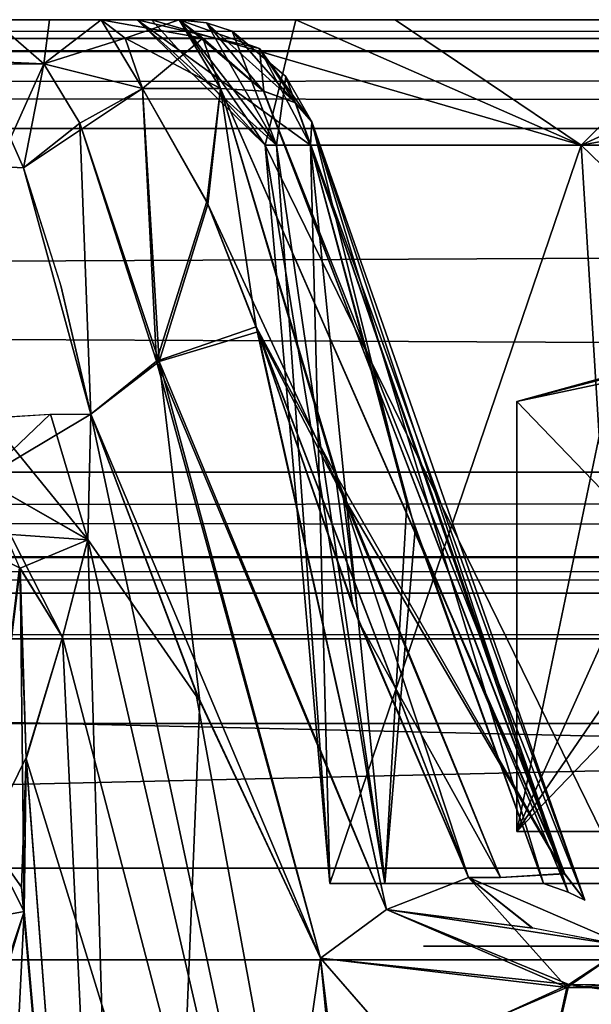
# Model space of a CAD drawing. Header units: inches. Extents: x -9 to 9, y -0.4 to 0.6.
# Tile 58 of 98: x 1.711 to 1.836, y 0.292 to 0.507. Entities that reach past the tile are written whole.
import ezdxf

# ---------------------------------------------------------------- set-up
doc = ezdxf.new("R2010")
doc.units = ezdxf.units.IN
doc.header["$LTSCALE"] = 65.185185
doc.header["$MEASUREMENT"] = 0
for name, color, linetype in [('130', 7, 'CONTINUOUS'), ('1349', 7, 'CONTINUOUS'), ('1358', 7, 'CONTINUOUS'), ('1368', 7, 'CONTINUOUS'), ('138', 7, 'CONTINUOUS'), ('1390', 7, 'CONTINUOUS'), ('1393', 7, 'CONTINUOUS'), ('146', 7, 'CONTINUOUS'), ('147', 7, 'CONTINUOUS'), ('1516', 7, 'CONTINUOUS'), ('1519', 7, 'CONTINUOUS'), ('155', 7, 'CONTINUOUS'), ('164', 7, 'CONTINUOUS'), ('172', 7, 'CONTINUOUS'), ('270', 7, 'CONTINUOUS'), ('271', 7, 'CONTINUOUS'), ('272', 7, 'CONTINUOUS'), ('273', 7, 'CONTINUOUS'), ('274', 7, 'CONTINUOUS'), ('275', 7, 'CONTINUOUS'), ('276', 7, 'CONTINUOUS'), ('277', 7, 'CONTINUOUS'), ('338', 7, 'CONTINUOUS'), ('345', 7, 'CONTINUOUS'), ('469', 7, 'CONTINUOUS'), ('470', 7, 'CONTINUOUS'), ('471', 7, 'CONTINUOUS'), ('472', 7, 'CONTINUOUS'), ('473', 7, 'CONTINUOUS'), ('474', 7, 'CONTINUOUS'), ('475', 7, 'CONTINUOUS'), ('476', 7, 'CONTINUOUS'), ('477', 7, 'CONTINUOUS'), ('549', 7, 'CONTINUOUS'), ('550', 7, 'CONTINUOUS'), ('551', 7, 'CONTINUOUS'), ('552', 7, 'CONTINUOUS'), ('557', 7, 'CONTINUOUS'), ('558', 7, 'CONTINUOUS'), ('565', 7, 'CONTINUOUS'), ('566', 7, 'CONTINUOUS'), ('688', 7, 'CONTINUOUS'), ('689', 7, 'CONTINUOUS'), ('692', 7, 'CONTINUOUS'), ('693', 7, 'CONTINUOUS'), ('694', 7, 'CONTINUOUS'), ('695', 7, 'CONTINUOUS'), ('701', 7, 'CONTINUOUS'), ('702', 7, 'CONTINUOUS'), ('703', 7, 'CONTINUOUS'), ('845', 7, 'CONTINUOUS'), ('849', 7, 'CONTINUOUS'), ('916', 7, 'CONTINUOUS'), ('918', 7, 'CONTINUOUS')]:
    doc.layers.add(name, color=color, linetype=linetype)

msp = doc.modelspace()

# ---------------------------------------------------------------- linework, layer by layer
at = {"layer": '130', "color": 253, "linetype": 'Continuous', "true_color": 0xa2afbf}
for points in [[(7.49652, 0.507, -3.79528), (-6.01859, 0.507, -4.08752), (-7.49652, 0.507, -3.79528), (7.49652, 0.507, -3.79528)], [(5.89271, 0.507, 4.10951), (6.01649, 0.507, 4.08738), (-7.49652, 0.507, 3.79528), (5.89271, 0.507, 4.10951)], [(-7.49652, 0.507, 3.79528), (6.01649, 0.507, 4.08738), (7.49652, 0.507, 3.79528), (-7.49652, 0.507, 3.79528)], [(5.79309, 0.507, 4.18622), (5.89271, 0.507, 4.10951), (-7.49652, 0.507, 3.79528), (5.79309, 0.507, 4.18622)], [(2.01649, 0.507, 4.08738), (5.79309, 0.507, 4.18622), (-7.49652, 0.507, 3.79528), (2.01649, 0.507, 4.08738)], [(1.89271, 0.507, 4.10951), (2.01649, 0.507, 4.08738), (-7.49652, 0.507, 3.79528), (1.89271, 0.507, 4.10951)], [(1.79309, 0.507, 4.18622), (1.89271, 0.507, 4.10951), (-7.49652, 0.507, 3.79528), (1.79309, 0.507, 4.18622)], [(0.25272, 0.507, 4.16888), (1.79309, 0.507, 4.18622), (-7.49652, 0.507, 3.79528), (0.25272, 0.507, 4.16888)], [(-5.89416, 0.507, -4.10888), (-6.01859, 0.507, -4.08752), (7.49652, 0.507, -3.79528), (-5.89416, 0.507, -4.10888)], [(-5.79375, 0.507, -4.1854), (-5.89416, 0.507, -4.10888), (7.49652, 0.507, -3.79528), (-5.79375, 0.507, -4.1854)], [(-2.01859, 0.507, -4.08752), (-5.79375, 0.507, -4.1854), (7.49652, 0.507, -3.79528), (-2.01859, 0.507, -4.08752)], [(-1.89416, 0.507, -4.10888), (-2.01859, 0.507, -4.08752), (7.49652, 0.507, -3.79528), (-1.89416, 0.507, -4.10888)], [(-1.79375, 0.507, -4.1854), (-1.89416, 0.507, -4.10888), (7.49652, 0.507, -3.79528), (-1.79375, 0.507, -4.1854)], [(-0.25272, 0.507, -4.16888), (-1.79375, 0.507, -4.1854), (7.49652, 0.507, -3.79528), (-0.25272, 0.507, -4.16888)], [(-0.24141, 0.507, -4.16839), (-0.25272, 0.507, -4.16888), (7.49652, 0.507, -3.79528), (-0.24141, 0.507, -4.16839)], [(0.24141, 0.507, -4.16839), (-0.24141, 0.507, -4.16839), (7.49652, 0.507, -3.79528), (0.24141, 0.507, -4.16839)], [(0.25272, 0.507, -4.16888), (0.24141, 0.507, -4.16839), (7.49652, 0.507, -3.79528), (0.25272, 0.507, -4.16888)], [(0.26395, 0.507, -4.17036), (0.25272, 0.507, -4.16888), (7.49652, 0.507, -3.79528), (0.26395, 0.507, -4.17036)], [(1.73992, 0.507, 4.30055), (1.79309, 0.507, 4.18622), (0.25272, 0.507, 4.16888), (1.73992, 0.507, 4.30055)], [(0.26395, 0.507, 4.17036), (1.73992, 0.507, 4.30055), (0.25272, 0.507, 4.16888), (0.26395, 0.507, 4.17036)], [(1.70533, 0.507, -4.42451), (0.26395, 0.507, -4.17036), (1.7368, 0.507, -4.32014), (1.70533, 0.507, -4.42451)], [(1.7368, 0.507, -4.32014), (0.26395, 0.507, -4.17036), (1.77136, 0.507, -4.21771), (1.7368, 0.507, -4.32014)], [(1.77136, 0.507, -4.21771), (0.26395, 0.507, -4.17036), (1.86091, 0.507, -4.12629), (1.77136, 0.507, -4.21771)], [(1.86091, 0.507, -4.12629), (0.26395, 0.507, -4.17036), (1.98141, 0.507, -4.08752), (1.86091, 0.507, -4.12629)], [(1.98141, 0.507, -4.08752), (0.26395, 0.507, -4.17036), (7.49652, 0.507, -3.79528), (1.98141, 0.507, -4.08752)], [(1.70533, 0.507, 4.42451), (1.73992, 0.507, 4.30055), (0.26395, 0.507, 4.17036), (1.70533, 0.507, 4.42451)], [(1.71765, 0.507, -4.42807), (1.70533, 0.507, -4.42451), (1.7368, 0.507, -4.32014), (1.71765, 0.507, -4.42807)], [(1.71765, 0.507, 4.42807), (1.73992, 0.507, 4.30055), (1.70533, 0.507, 4.42451), (1.71765, 0.507, 4.42807)], [(1.72893, 0.507, -4.43416), (1.71765, 0.507, -4.42807), (1.7368, 0.507, -4.32014), (1.72893, 0.507, -4.43416)], [(1.72893, 0.507, 4.43416), (1.73992, 0.507, 4.30055), (1.71765, 0.507, 4.42807), (1.72893, 0.507, 4.43416)], [(1.74592, 0.507, -4.42785), (1.72893, 0.507, -4.43416), (1.7368, 0.507, -4.32014), (1.74592, 0.507, -4.42785)], [(1.74592, 0.507, 4.42785), (1.73992, 0.507, 4.30055), (1.72893, 0.507, 4.43416), (1.74592, 0.507, 4.42785)]]:
    msp.add_3dface(points, dxfattribs=at)
at = {"layer": '1349', "color": 253, "linetype": 'Continuous', "true_color": 0xa2afbf}
for points in [[(0.925, 0.372, 3.795), (3.075, 0.372, 3.795), (0.925, 0.322, 3.795), (0.925, 0.372, 3.795)], [(0.925, 0.322, 3.795), (3.075, 0.372, 3.795), (3.075, 0.322, 3.795), (0.925, 0.322, 3.795)]]:
    msp.add_3dface(points, dxfattribs=at)
at = {"layer": '1358', "color": 253, "linetype": 'Continuous', "true_color": 0xa2afbf}
for points in [[(3.075, 0.372, -3.795), (0.925, 0.372, -3.795), (3.075, 0.322, -3.795), (3.075, 0.372, -3.795)], [(3.075, 0.322, -3.795), (0.925, 0.372, -3.795), (0.925, 0.322, -3.795), (3.075, 0.322, -3.795)]]:
    msp.add_3dface(points, dxfattribs=at)
at = {"layer": '1368', "color": 7, "linetype": 'Continuous'}
for points in [[(7.55358, 0.302, -3.945), (-7.55358, 0.302, -3.945), (7.55358, 0.302, 3.945), (7.55358, 0.302, -3.945)], [(7.55358, 0.302, 3.945), (-7.55358, 0.302, -3.945), (-7.55358, 0.302, 3.945), (7.55358, 0.302, 3.945)]]:
    msp.add_3dface(points, dxfattribs=at)
at = {"layer": '138', "color": 253, "linetype": 'Continuous', "true_color": 0xa2afbf}
for points in [[(-7.49652, 0.507, 3.79528), (7.49652, 0.507, 3.79528), (7.49652, 0.50037, 3.77832), (-7.49652, 0.507, 3.79528)], [(-7.49652, 0.507, 3.79528), (7.49652, 0.50037, 3.77832), (-7.49652, 0.4999, 3.77782), (-7.49652, 0.507, 3.79528)], [(7.49652, 0.50037, 3.77832), (7.49652, 0.48331, 3.77031), (-7.49652, 0.4999, 3.77782), (7.49652, 0.50037, 3.77832)], [(-7.49652, 0.4999, 3.77782), (7.49652, 0.48331, 3.77031), (-7.49652, 0.48331, 3.77031), (-7.49652, 0.4999, 3.77782)]]:
    msp.add_3dface(points, dxfattribs=at)
at = {"layer": '1390', "color": 253, "linetype": 'Continuous', "true_color": 0xa2afbf}
for points in [[(1.81958, 0.42377, 4.352), (1.90979, 0.33, 4.50825), (1.84045, 0.42946, 4.38815), (1.81958, 0.42377, 4.352)], [(1.81958, 0.33, 4.352), (1.90979, 0.33, 4.50825), (1.81958, 0.42377, 4.352), (1.81958, 0.33, 4.352)]]:
    msp.add_3dface(points, dxfattribs=at)
at = {"layer": '1393', "color": 253, "linetype": 'Continuous', "true_color": 0xa2afbf}
for points in [[(1.81958, 0.42377, 4.352), (1.84045, 0.42946, 4.38815), (1.84375, 0.43, 4.352), (1.81958, 0.42377, 4.352)], [(1.81958, 0.42377, 4.352), (1.84375, 0.43, 4.352), (1.84908, 0.43, 4.31156), (1.81958, 0.42377, 4.352)], [(1.81958, 0.42377, 4.352), (1.84908, 0.43, 4.31156), (1.84079, 0.4295, 4.31566), (1.81958, 0.42377, 4.352)]]:
    msp.add_3dface(points, dxfattribs=at)
at = {"layer": '146', "color": 253, "linetype": 'Continuous', "true_color": 0xa2afbf}
for points in [[(7.49652, 0.507, -3.79528), (-7.49652, 0.507, -3.79528), (-7.49652, 0.50037, -3.77832), (7.49652, 0.507, -3.79528)], [(7.49652, 0.4999, -3.77782), (7.49652, 0.507, -3.79528), (-7.49652, 0.50037, -3.77832), (7.49652, 0.4999, -3.77782)], [(7.49652, 0.4999, -3.77782), (-7.49652, 0.50037, -3.77832), (-7.49652, 0.48331, -3.77031), (7.49652, 0.4999, -3.77782)], [(7.49652, 0.48331, -3.77031), (7.49652, 0.4999, -3.77782), (-7.49652, 0.48331, -3.77031), (7.49652, 0.48331, -3.77031)]]:
    msp.add_3dface(points, dxfattribs=at)
at = {"layer": '147', "color": 253, "linetype": 'Continuous', "true_color": 0xa2afbf}
for points in [[(7.49652, 0.48331, -3.77031), (-7.49652, 0.48331, -3.77031), (7.49489, 0.40831, -3.76638), (7.49652, 0.48331, -3.77031)], [(7.49489, 0.40831, -3.76638), (-7.49652, 0.48331, -3.77031), (-7.49489, 0.40831, -3.76638), (7.49489, 0.40831, -3.76638)]]:
    msp.add_3dface(points, dxfattribs=at)
at = {"layer": '1516', "color": 253, "linetype": 'Continuous', "true_color": 0xa2afbf}
for points in [[(1.86468, 0.43, -4.43013), (1.88781, 0.42957, -4.47017), (1.81958, 0.33, -4.352), (1.86468, 0.43, -4.43013)], [(1.84027, 0.42944, -4.38784), (1.86468, 0.43, -4.43013), (1.81958, 0.33, -4.352), (1.84027, 0.42944, -4.38784)], [(1.88781, 0.42957, -4.47017), (1.90979, 0.42377, -4.50825), (1.81958, 0.33, -4.352), (1.88781, 0.42957, -4.47017)], [(1.81958, 0.42377, -4.352), (1.84027, 0.42944, -4.38784), (1.81958, 0.33, -4.352), (1.81958, 0.42377, -4.352)], [(1.90979, 0.42377, -4.50825), (1.90979, 0.33, -4.50825), (1.81958, 0.33, -4.352), (1.90979, 0.42377, -4.50825)]]:
    msp.add_3dface(points, dxfattribs=at)
at = {"layer": '1519', "color": 253, "linetype": 'Continuous', "true_color": 0xa2afbf}
for points in [[(1.84375, 0.43, -4.352), (1.84908, 0.43, -4.39244), (1.81958, 0.42377, -4.352), (1.84375, 0.43, -4.352)], [(1.84069, 0.42949, -4.31586), (1.84375, 0.43, -4.352), (1.81958, 0.42377, -4.352), (1.84069, 0.42949, -4.31586)], [(1.81958, 0.42377, -4.352), (1.84908, 0.43, -4.39244), (1.84027, 0.42944, -4.38784), (1.81958, 0.42377, -4.352)]]:
    msp.add_3dface(points, dxfattribs=at)
at = {"layer": '155', "color": 253, "linetype": 'Continuous', "true_color": 0xa2afbf}
for points in [[(-7.49652, 0.48331, 3.77031), (7.49652, 0.48331, 3.77031), (-7.49489, 0.40831, 3.76638), (-7.49652, 0.48331, 3.77031)], [(7.49652, 0.48331, 3.77031), (7.49489, 0.40831, 3.76638), (-7.49489, 0.40831, 3.76638), (7.49652, 0.48331, 3.77031)]]:
    msp.add_3dface(points, dxfattribs=at)
at = {"layer": '164', "color": 253, "linetype": 'Continuous', "true_color": 0xa2afbf}
for points in [[(7.49489, 0.40831, -3.76638), (-7.49489, 0.40831, -3.76638), (-7.49489, 0.39011, -3.77291), (7.49489, 0.40831, -3.76638)], [(7.49489, 0.40831, -3.76638), (-7.49489, 0.39011, -3.77291), (7.49489, 0.38948, -3.77351), (7.49489, 0.40831, -3.76638)], [(-7.49489, 0.39011, -3.77291), (-7.49489, 0.382, -3.79134), (7.49489, 0.38948, -3.77351), (-7.49489, 0.39011, -3.77291)], [(7.49489, 0.38948, -3.77351), (-7.49489, 0.382, -3.79134), (7.49489, 0.382, -3.79134), (7.49489, 0.38948, -3.77351)]]:
    msp.add_3dface(points, dxfattribs=at)
at = {"layer": '172', "color": 253, "linetype": 'Continuous', "true_color": 0xa2afbf}
for points in [[(-7.49489, 0.40831, 3.76638), (7.49489, 0.40831, 3.76638), (7.49489, 0.39011, 3.77291), (-7.49489, 0.40831, 3.76638)], [(-7.49489, 0.40831, 3.76638), (7.49489, 0.39011, 3.77291), (-7.49489, 0.38948, 3.77351), (-7.49489, 0.40831, 3.76638)], [(7.49489, 0.39011, 3.77291), (7.49489, 0.382, 3.79134), (-7.49489, 0.38948, 3.77351), (7.49489, 0.39011, 3.77291)], [(-7.49489, 0.38948, 3.77351), (7.49489, 0.382, 3.79134), (-7.49489, 0.382, 3.79134), (-7.49489, 0.38948, 3.77351)]]:
    msp.add_3dface(points, dxfattribs=at)
at = {"layer": '270', "color": 253, "linetype": 'Continuous', "true_color": 0xa2afbf}
for points in [[(1.7788, 0.31869, -4.352), (1.79078, 0.31869, -4.42381), (1.76472, 0.47961, -4.352), (1.7788, 0.31869, -4.352)], [(1.76472, 0.47961, -4.352), (1.79078, 0.31869, -4.42381), (1.76719, 0.47961, -4.38601), (1.76472, 0.47961, -4.352)], [(1.83363, 0.47961, -4.18563), (1.7788, 0.31869, -4.352), (1.76472, 0.47961, -4.352), (1.83363, 0.47961, -4.18563)], [(1.76719, 0.47961, -4.38601), (1.79078, 0.31869, -4.42381), (1.77456, 0.47961, -4.41931), (1.76719, 0.47961, -4.38601)], [(1.77456, 0.47961, -4.41931), (1.79078, 0.31869, -4.42381), (1.79741, 0.39584, -4.45649), (1.77456, 0.47961, -4.41931)], [(1.84359, 0.31869, -4.19559), (1.7788, 0.31869, -4.352), (1.83363, 0.47961, -4.18563), (1.84359, 0.31869, -4.19559)], [(2, 0.47961, -4.11672), (1.84359, 0.31869, -4.19559), (1.83363, 0.47961, -4.18563), (2, 0.47961, -4.11672)], [(1.79078, 0.31869, -4.42381), (1.82543, 0.31869, -4.48784), (1.79741, 0.39584, -4.45649), (1.79078, 0.31869, -4.42381)]]:
    msp.add_3dface(points, dxfattribs=at)
at = {"layer": '271', "color": 253, "linetype": 'Continuous', "true_color": 0xa2afbf}
for points in [[(1.74592, 0.507, -4.42785), (1.7368, 0.507, -4.32014), (1.7635, 0.50074, -4.4226), (1.74592, 0.507, -4.42785)], [(1.7368, 0.507, -4.32014), (1.77136, 0.507, -4.21771), (1.76472, 0.47961, -4.352), (1.7368, 0.507, -4.32014)], [(1.7368, 0.507, -4.32014), (1.76472, 0.47961, -4.352), (1.76719, 0.47961, -4.38601), (1.7368, 0.507, -4.32014)], [(1.7368, 0.507, -4.32014), (1.76719, 0.47961, -4.38601), (1.77456, 0.47961, -4.41931), (1.7368, 0.507, -4.32014)], [(1.7368, 0.507, -4.32014), (1.77456, 0.47961, -4.41931), (1.7635, 0.50074, -4.4226), (1.7368, 0.507, -4.32014)], [(1.77136, 0.507, -4.21771), (1.83363, 0.47961, -4.18563), (1.76472, 0.47961, -4.352), (1.77136, 0.507, -4.21771)], [(1.77136, 0.507, -4.21771), (1.86091, 0.507, -4.12629), (1.83363, 0.47961, -4.18563), (1.77136, 0.507, -4.21771)], [(1.86091, 0.507, -4.12629), (1.98141, 0.507, -4.08752), (1.83363, 0.47961, -4.18563), (1.86091, 0.507, -4.12629)], [(1.98141, 0.507, -4.08752), (2, 0.47961, -4.11672), (1.83363, 0.47961, -4.18563), (1.98141, 0.507, -4.08752)]]:
    msp.add_3dface(points, dxfattribs=at)
at = {"layer": '272', "color": 253, "linetype": 'Continuous', "true_color": 0xa2afbf}
for points in [[(1.74592, 0.507, -4.42785), (1.7635, 0.50074, -4.4226), (1.76438, 0.4914, -4.44662), (1.74592, 0.507, -4.42785)], [(1.75496, 0.492, -4.45221), (1.74592, 0.507, -4.42785), (1.76438, 0.4914, -4.44662), (1.75496, 0.492, -4.45221)], [(1.74592, 0.507, -4.42785), (1.75496, 0.492, -4.45221), (1.75113, 0.50299, -4.4419), (1.74592, 0.507, -4.42785)], [(1.7635, 0.50074, -4.4226), (1.77456, 0.47961, -4.41931), (1.77487, 0.48476, -4.42898), (1.7635, 0.50074, -4.4226)], [(1.76438, 0.4914, -4.44662), (1.7635, 0.50074, -4.4226), (1.77132, 0.48888, -4.43851), (1.76438, 0.4914, -4.44662)], [(1.77132, 0.48888, -4.43851), (1.7635, 0.50074, -4.4226), (1.77487, 0.48476, -4.42898), (1.77132, 0.48888, -4.43851)]]:
    msp.add_3dface(points, dxfattribs=at)
at = {"layer": '273', "color": 253, "linetype": 'Continuous', "true_color": 0xa2afbf}
for points in [[(1.75496, 0.492, -4.45221), (1.76438, 0.4914, -4.44662), (1.8299, 0.32082, -4.52233), (1.75496, 0.492, -4.45221)], [(1.78169, 0.40307, -4.49706), (1.75496, 0.492, -4.45221), (1.8299, 0.32082, -4.52233), (1.78169, 0.40307, -4.49706)], [(1.76438, 0.4914, -4.44662), (1.77132, 0.48888, -4.43851), (1.8299, 0.32082, -4.52233), (1.76438, 0.4914, -4.44662)], [(1.77132, 0.48888, -4.43851), (1.77487, 0.48476, -4.42898), (1.83444, 0.315, -4.50418), (1.77132, 0.48888, -4.43851)], [(1.77132, 0.48888, -4.43851), (1.83444, 0.315, -4.50418), (1.8299, 0.32082, -4.52233), (1.77132, 0.48888, -4.43851)], [(1.77487, 0.48476, -4.42898), (1.77456, 0.47961, -4.41931), (1.83081, 0.31674, -4.49584), (1.77487, 0.48476, -4.42898)], [(1.83444, 0.315, -4.50418), (1.77487, 0.48476, -4.42898), (1.83081, 0.31674, -4.49584), (1.83444, 0.315, -4.50418)], [(1.77456, 0.47961, -4.41931), (1.79741, 0.39584, -4.45649), (1.83081, 0.31674, -4.49584), (1.77456, 0.47961, -4.41931)], [(1.81605, 0.32, -4.53546), (1.78169, 0.40307, -4.49706), (1.8299, 0.32082, -4.52233), (1.81605, 0.32, -4.53546)], [(1.79741, 0.39584, -4.45649), (1.82543, 0.31869, -4.48784), (1.83081, 0.31674, -4.49584), (1.79741, 0.39584, -4.45649)]]:
    msp.add_3dface(points, dxfattribs=at)
at = {"layer": '274', "color": 253, "linetype": 'Continuous', "true_color": 0xa2afbf}
for points in [[(1.73797, 0.492, -4.45852), (1.75496, 0.492, -4.45221), (1.75221, 0.46681, -4.46875), (1.73797, 0.492, -4.45852)], [(1.75496, 0.492, -4.45221), (1.78169, 0.40307, -4.49706), (1.75221, 0.46681, -4.46875), (1.75496, 0.492, -4.45221)], [(1.75221, 0.46681, -4.46875), (1.78169, 0.40307, -4.49706), (1.76309, 0.43895, -4.48187), (1.75221, 0.46681, -4.46875)], [(1.76309, 0.43895, -4.48187), (1.78169, 0.40307, -4.49706), (1.78516, 0.3757, -4.51262), (1.76309, 0.43895, -4.48187)], [(1.78169, 0.40307, -4.49706), (1.81605, 0.32, -4.53546), (1.78516, 0.3757, -4.51262), (1.78169, 0.40307, -4.49706)], [(1.78516, 0.3757, -4.51262), (1.81605, 0.32, -4.53546), (1.80902, 0.32, -4.53807), (1.78516, 0.3757, -4.51262)]]:
    msp.add_3dface(points, dxfattribs=at)
at = {"layer": '275', "color": 253, "linetype": 'Continuous', "true_color": 0xa2afbf}
for points in [[(1.72893, 0.507, -4.43416), (1.74592, 0.507, -4.42785), (1.75113, 0.50299, -4.4419), (1.72893, 0.507, -4.43416)], [(1.72893, 0.507, -4.43416), (1.75113, 0.50299, -4.4419), (1.73415, 0.50298, -4.44823), (1.72893, 0.507, -4.43416)], [(1.75113, 0.50299, -4.4419), (1.75496, 0.492, -4.45221), (1.73415, 0.50298, -4.44823), (1.75113, 0.50299, -4.4419)], [(1.75496, 0.492, -4.45221), (1.73797, 0.492, -4.45852), (1.73415, 0.50298, -4.44823), (1.75496, 0.492, -4.45221)]]:
    msp.add_3dface(points, dxfattribs=at)
at = {"layer": '276', "color": 253, "linetype": 'Continuous', "true_color": 0xa2afbf}
for points in [[(1.72893, 0.507, -4.43416), (1.73797, 0.492, -4.45852), (1.71646, 0.49739, -4.4523), (1.72893, 0.507, -4.43416)], [(1.73797, 0.492, -4.45852), (1.72893, 0.507, -4.43416), (1.73415, 0.50298, -4.44823), (1.73797, 0.492, -4.45852)], [(1.71198, 0.4747, -4.45881), (1.71646, 0.49739, -4.4523), (1.7243, 0.48444, -4.46286), (1.71198, 0.4747, -4.45881)], [(1.71646, 0.49739, -4.4523), (1.73797, 0.492, -4.45852), (1.7243, 0.48444, -4.46286), (1.71646, 0.49739, -4.4523)]]:
    msp.add_3dface(points, dxfattribs=at)
at = {"layer": '277', "color": 253, "linetype": 'Continuous', "true_color": 0xa2afbf}
for points in [[(1.70533, 0.507, -4.42451), (1.71646, 0.49739, -4.4523), (1.70161, 0.49802, -4.4456), (1.70533, 0.507, -4.42451)], [(1.70533, 0.507, -4.42451), (1.71765, 0.507, -4.42807), (1.71646, 0.49739, -4.4523), (1.70533, 0.507, -4.42451)], [(1.71765, 0.507, -4.42807), (1.72893, 0.507, -4.43416), (1.71646, 0.49739, -4.4523), (1.71765, 0.507, -4.42807)], [(1.71646, 0.49739, -4.4523), (1.71198, 0.4747, -4.45881), (1.70161, 0.49802, -4.4456), (1.71646, 0.49739, -4.4523)], [(1.70161, 0.49802, -4.4456), (1.71198, 0.4747, -4.45881), (1.70633, 0.47502, -4.45579), (1.70161, 0.49802, -4.4456)]]:
    msp.add_3dface(points, dxfattribs=at)
at = {"layer": '338', "color": 253, "linetype": 'Continuous', "true_color": 0xa2afbf}
for points in [[(1.79926, 0.305, -4.3047), (1.91047, 0.305, -4.16624), (1.94736, 0.305, -4.26118), (1.79926, 0.305, -4.3047)], [(1.83722, 0.305, -4.47867), (1.79926, 0.305, -4.3047), (1.94806, 0.305, -4.44321), (1.83722, 0.305, -4.47867)], [(1.895, 0.305, -4.352), (1.79926, 0.305, -4.3047), (1.94736, 0.305, -4.26118), (1.895, 0.305, -4.352)], [(1.79926, 0.305, -4.3047), (1.895, 0.305, -4.352), (1.94806, 0.305, -4.44321), (1.79926, 0.305, -4.3047)]]:
    msp.add_3dface(points, dxfattribs=at)
at = {"layer": '345', "color": 253, "linetype": 'Continuous', "true_color": 0xa2afbf}
for points in [[(1.79926, 0.305, 4.3047), (1.83722, 0.305, 4.47867), (1.895, 0.305, 4.352), (1.79926, 0.305, 4.3047)], [(1.91096, 0.305, 4.16601), (1.79926, 0.305, 4.3047), (2.08953, 0.305, 4.16624), (1.91096, 0.305, 4.16601)], [(2.08953, 0.305, 4.16624), (1.79926, 0.305, 4.3047), (1.94806, 0.305, 4.26079), (2.08953, 0.305, 4.16624)], [(1.79926, 0.305, 4.3047), (1.895, 0.305, 4.352), (1.94806, 0.305, 4.26079), (1.79926, 0.305, 4.3047)]]:
    msp.add_3dface(points, dxfattribs=at)
at = {"layer": '469', "color": 253, "linetype": 'Continuous', "true_color": 0xa2afbf}
for points in [[(1.70533, 0.507, 4.42451), (1.70149, 0.49727, 4.44629), (1.71646, 0.49738, 4.4523), (1.70533, 0.507, 4.42451)], [(1.72893, 0.507, 4.43416), (1.71765, 0.507, 4.42807), (1.70533, 0.507, 4.42451), (1.72893, 0.507, 4.43416)], [(1.72893, 0.507, 4.43416), (1.70533, 0.507, 4.42451), (1.71646, 0.49738, 4.4523), (1.72893, 0.507, 4.43416)], [(1.71646, 0.49738, 4.4523), (1.70149, 0.49727, 4.44629), (1.70633, 0.47502, 4.45579), (1.71646, 0.49738, 4.4523)], [(1.71198, 0.4747, 4.45881), (1.71646, 0.49738, 4.4523), (1.70633, 0.47502, 4.45579), (1.71198, 0.4747, 4.45881)]]:
    msp.add_3dface(points, dxfattribs=at)
at = {"layer": '470', "color": 253, "linetype": 'Continuous', "true_color": 0xa2afbf}
for points in [[(1.72893, 0.507, 4.43416), (1.71646, 0.49738, 4.4523), (1.73415, 0.50298, 4.44822), (1.72893, 0.507, 4.43416)], [(1.71646, 0.49738, 4.4523), (1.73797, 0.492, 4.45852), (1.73415, 0.50298, 4.44822), (1.71646, 0.49738, 4.4523)], [(1.71646, 0.49738, 4.4523), (1.71198, 0.4747, 4.45881), (1.73797, 0.492, 4.45852), (1.71646, 0.49738, 4.4523)], [(1.73797, 0.492, 4.45852), (1.71198, 0.4747, 4.45881), (1.7243, 0.48444, 4.46286), (1.73797, 0.492, 4.45852)]]:
    msp.add_3dface(points, dxfattribs=at)
at = {"layer": '471', "color": 253, "linetype": 'Continuous', "true_color": 0xa2afbf}
for points in [[(1.73797, 0.492, 4.45852), (1.7243, 0.48444, 4.46286), (1.74102, 0.43254, 4.48312), (1.73797, 0.492, 4.45852)], [(1.75195, 0.46734, 4.46852), (1.73797, 0.492, 4.45852), (1.74102, 0.43254, 4.48312), (1.75195, 0.46734, 4.46852)], [(1.7243, 0.48444, 4.46286), (1.71198, 0.4747, 4.45881), (1.72672, 0.421, 4.46952), (1.7243, 0.48444, 4.46286)], [(1.74102, 0.43254, 4.48312), (1.7243, 0.48444, 4.46286), (1.72672, 0.421, 4.46952), (1.74102, 0.43254, 4.48312)], [(1.72672, 0.421, 4.46952), (1.71198, 0.4747, 4.45881), (1.72024, 0.44877, 4.46352), (1.72672, 0.421, 4.46952)], [(1.76273, 0.44001, 4.48135), (1.75195, 0.46734, 4.46852), (1.74102, 0.43254, 4.48312), (1.76273, 0.44001, 4.48135)]]:
    msp.add_3dface(points, dxfattribs=at)
at = {"layer": '472', "color": 253, "linetype": 'Continuous', "true_color": 0xa2afbf}
for points in [[(1.73797, 0.492, 4.45852), (1.75195, 0.46734, 4.46852), (1.75496, 0.492, 4.45221), (1.73797, 0.492, 4.45852)], [(1.75195, 0.46734, 4.46852), (1.76273, 0.44001, 4.48135), (1.75496, 0.492, 4.45221), (1.75195, 0.46734, 4.46852)], [(1.75496, 0.492, 4.45221), (1.76273, 0.44001, 4.48135), (1.77995, 0.40802, 4.49465), (1.75496, 0.492, 4.45221)], [(1.77995, 0.40802, 4.49465), (1.76273, 0.44001, 4.48135), (1.78383, 0.3791, 4.51102), (1.77995, 0.40802, 4.49465)], [(1.81605, 0.32, 4.53546), (1.77995, 0.40802, 4.49465), (1.80902, 0.32, 4.53807), (1.81605, 0.32, 4.53546)], [(1.80902, 0.32, 4.53807), (1.77995, 0.40802, 4.49465), (1.78383, 0.3791, 4.51102), (1.80902, 0.32, 4.53807)]]:
    msp.add_3dface(points, dxfattribs=at)
at = {"layer": '473', "color": 253, "linetype": 'Continuous', "true_color": 0xa2afbf}
for points in [[(1.74592, 0.507, 4.42785), (1.72893, 0.507, 4.43416), (1.73415, 0.50298, 4.44822), (1.74592, 0.507, 4.42785)], [(1.74592, 0.507, 4.42785), (1.73415, 0.50298, 4.44822), (1.75113, 0.50299, 4.4419), (1.74592, 0.507, 4.42785)], [(1.73415, 0.50298, 4.44822), (1.73797, 0.492, 4.45852), (1.75113, 0.50299, 4.4419), (1.73415, 0.50298, 4.44822)], [(1.73797, 0.492, 4.45852), (1.75496, 0.492, 4.45221), (1.75113, 0.50299, 4.4419), (1.73797, 0.492, 4.45852)]]:
    msp.add_3dface(points, dxfattribs=at)
at = {"layer": '474', "color": 253, "linetype": 'Continuous', "true_color": 0xa2afbf}
for points in [[(1.74592, 0.507, 4.42785), (1.75113, 0.50299, 4.4419), (1.76435, 0.4914, 4.44664), (1.74592, 0.507, 4.42785)], [(1.74592, 0.507, 4.42785), (1.76435, 0.4914, 4.44664), (1.75193, 0.50634, 4.42606), (1.74592, 0.507, 4.42785)], [(1.76435, 0.4914, 4.44664), (1.77132, 0.48888, 4.43851), (1.75193, 0.50634, 4.42606), (1.76435, 0.4914, 4.44664)], [(1.75193, 0.50634, 4.42606), (1.77132, 0.48888, 4.43851), (1.75748, 0.50447, 4.4244), (1.75193, 0.50634, 4.42606)], [(1.75113, 0.50299, 4.4419), (1.75496, 0.492, 4.45221), (1.76435, 0.4914, 4.44664), (1.75113, 0.50299, 4.4419)], [(1.77132, 0.48888, 4.43851), (1.77487, 0.48476, 4.42898), (1.75748, 0.50447, 4.4244), (1.77132, 0.48888, 4.43851)], [(1.75748, 0.50447, 4.4244), (1.77487, 0.48476, 4.42898), (1.76921, 0.49458, 4.42087), (1.75748, 0.50447, 4.4244)], [(1.77487, 0.48476, 4.42898), (1.77456, 0.47961, 4.41931), (1.76921, 0.49458, 4.42087), (1.77487, 0.48476, 4.42898)]]:
    msp.add_3dface(points, dxfattribs=at)
at = {"layer": '475', "color": 253, "linetype": 'Continuous', "true_color": 0xa2afbf}
for points in [[(1.75496, 0.492, 4.45221), (1.77995, 0.40802, 4.49465), (1.83004, 0.32078, 4.52209), (1.75496, 0.492, 4.45221)], [(1.76435, 0.4914, 4.44664), (1.75496, 0.492, 4.45221), (1.83004, 0.32078, 4.52209), (1.76435, 0.4914, 4.44664)], [(1.77132, 0.48888, 4.43851), (1.76435, 0.4914, 4.44664), (1.83444, 0.315, 4.50418), (1.77132, 0.48888, 4.43851)], [(1.83444, 0.315, 4.50418), (1.76435, 0.4914, 4.44664), (1.83004, 0.32078, 4.52209), (1.83444, 0.315, 4.50418)], [(1.77487, 0.48476, 4.42898), (1.77132, 0.48888, 4.43851), (1.83444, 0.315, 4.50418), (1.77487, 0.48476, 4.42898)], [(1.77456, 0.47961, 4.41931), (1.77487, 0.48476, 4.42898), (1.79562, 0.40154, 4.45406), (1.77456, 0.47961, 4.41931)], [(1.82543, 0.31869, 4.48784), (1.77487, 0.48476, 4.42898), (1.83075, 0.31676, 4.49574), (1.82543, 0.31869, 4.48784)], [(1.77487, 0.48476, 4.42898), (1.82543, 0.31869, 4.48784), (1.79562, 0.40154, 4.45406), (1.77487, 0.48476, 4.42898)], [(1.83075, 0.31676, 4.49574), (1.77487, 0.48476, 4.42898), (1.83444, 0.315, 4.50418), (1.83075, 0.31676, 4.49574)], [(1.77995, 0.40802, 4.49465), (1.81605, 0.32, 4.53546), (1.83004, 0.32078, 4.52209), (1.77995, 0.40802, 4.49465)]]:
    msp.add_3dface(points, dxfattribs=at)
at = {"layer": '476', "color": 253, "linetype": 'Continuous', "true_color": 0xa2afbf}
for points in [[(1.7788, 0.31869, 4.352), (1.84359, 0.31869, 4.19559), (1.76472, 0.47961, 4.352), (1.7788, 0.31869, 4.352)], [(1.76472, 0.47961, 4.352), (1.84359, 0.31869, 4.19559), (1.83363, 0.47961, 4.18563), (1.76472, 0.47961, 4.352)], [(1.76719, 0.47961, 4.38601), (1.7788, 0.31869, 4.352), (1.76472, 0.47961, 4.352), (1.76719, 0.47961, 4.38601)], [(1.77456, 0.47961, 4.41931), (1.7788, 0.31869, 4.352), (1.76719, 0.47961, 4.38601), (1.77456, 0.47961, 4.41931)], [(1.77456, 0.47961, 4.41931), (1.79562, 0.40154, 4.45406), (1.79078, 0.31869, 4.42381), (1.77456, 0.47961, 4.41931)], [(1.7788, 0.31869, 4.352), (1.77456, 0.47961, 4.41931), (1.79078, 0.31869, 4.42381), (1.7788, 0.31869, 4.352)], [(1.84359, 0.31869, 4.19559), (2, 0.31869, 4.1308), (1.83363, 0.47961, 4.18563), (1.84359, 0.31869, 4.19559)], [(1.83363, 0.47961, 4.18563), (2, 0.31869, 4.1308), (2, 0.47961, 4.11672), (1.83363, 0.47961, 4.18563)], [(1.79562, 0.40154, 4.45406), (1.82543, 0.31869, 4.48784), (1.79078, 0.31869, 4.42381), (1.79562, 0.40154, 4.45406)]]:
    msp.add_3dface(points, dxfattribs=at)
at = {"layer": '477', "color": 253, "linetype": 'Continuous', "true_color": 0xa2afbf}
for points in [[(1.79309, 0.507, 4.18622), (1.73992, 0.507, 4.30055), (1.83363, 0.47961, 4.18563), (1.79309, 0.507, 4.18622)], [(1.73992, 0.507, 4.30055), (1.74592, 0.507, 4.42785), (1.76472, 0.47961, 4.352), (1.73992, 0.507, 4.30055)], [(1.73992, 0.507, 4.30055), (1.76472, 0.47961, 4.352), (1.83363, 0.47961, 4.18563), (1.73992, 0.507, 4.30055)], [(1.74592, 0.507, 4.42785), (1.75193, 0.50634, 4.42606), (1.76719, 0.47961, 4.38601), (1.74592, 0.507, 4.42785)], [(1.74592, 0.507, 4.42785), (1.76719, 0.47961, 4.38601), (1.76472, 0.47961, 4.352), (1.74592, 0.507, 4.42785)], [(1.89271, 0.507, 4.10951), (1.79309, 0.507, 4.18622), (1.83363, 0.47961, 4.18563), (1.89271, 0.507, 4.10951)], [(1.89271, 0.507, 4.10951), (1.83363, 0.47961, 4.18563), (2, 0.47961, 4.11672), (1.89271, 0.507, 4.10951)], [(1.75193, 0.50634, 4.42606), (1.75748, 0.50447, 4.4244), (1.76719, 0.47961, 4.38601), (1.75193, 0.50634, 4.42606)], [(1.75748, 0.50447, 4.4244), (1.76921, 0.49458, 4.42087), (1.76719, 0.47961, 4.38601), (1.75748, 0.50447, 4.4244)], [(1.76921, 0.49458, 4.42087), (1.77456, 0.47961, 4.41931), (1.76719, 0.47961, 4.38601), (1.76921, 0.49458, 4.42087)]]:
    msp.add_3dface(points, dxfattribs=at)
at = {"layer": '549', "color": 253, "linetype": 'Continuous', "true_color": 0xa2afbf}
for points in [[(1.81055, 0.02739, 4.53448), (1.72672, 0.421, 4.46952), (1.72602, 0.3936, 4.46157), (1.81055, 0.02739, 4.53448)], [(1.72672, 0.421, 4.46952), (1.81055, 0.02739, 4.53448), (1.74949, 0.36068, 4.50242), (1.72672, 0.421, 4.46952)], [(1.7205, 0.37237, 4.44065), (1.81055, 0.02739, 4.53448), (1.72602, 0.3936, 4.46157), (1.7205, 0.37237, 4.44065)], [(1.71257, 0.34583, 4.39682), (1.81055, 0.02739, 4.53448), (1.7205, 0.37237, 4.44065), (1.71257, 0.34583, 4.39682)], [(1.74949, 0.36068, 4.50242), (1.81055, 0.02739, 4.53448), (1.77674, 0.30239, 4.5325), (1.74949, 0.36068, 4.50242)], [(1.71155, 0.31787, 4.352), (1.73703, 0.02739, 4.3579), (1.71257, 0.34583, 4.39682), (1.71155, 0.31787, 4.352)], [(1.73703, 0.02739, 4.3579), (1.81055, 0.02739, 4.53448), (1.71257, 0.34583, 4.39682), (1.73703, 0.02739, 4.3579)], [(1.71213, 0.31257, 4.34366), (1.73696, 0.02739, 4.352), (1.71155, 0.31787, 4.352), (1.71213, 0.31257, 4.34366)], [(1.73696, 0.02739, 4.352), (1.73703, 0.02739, 4.3579), (1.71155, 0.31787, 4.352), (1.73696, 0.02739, 4.352)], [(1.73711, 0.02739, 4.34319), (1.73696, 0.02739, 4.352), (1.71213, 0.31257, 4.34366), (1.73711, 0.02739, 4.34319)], [(1.72478, 0.17007, 4.33903), (1.73711, 0.02739, 4.34319), (1.71213, 0.31257, 4.34366), (1.72478, 0.17007, 4.33903)], [(1.77674, 0.30239, 4.5325), (1.81055, 0.02739, 4.53448), (1.79577, 0.28056, 4.55105), (1.77674, 0.30239, 4.5325)]]:
    msp.add_3dface(points, dxfattribs=at)
at = {"layer": '550', "color": 253, "linetype": 'Continuous', "true_color": 0xa2afbf}
for points in [[(1.76273, 0.44001, 4.48135), (1.74102, 0.43254, 4.48312), (1.79117, 0.31302, 4.54124), (1.76273, 0.44001, 4.48135)], [(1.76273, 0.44001, 4.48135), (1.80902, 0.32, 4.53807), (1.78383, 0.3791, 4.51102), (1.76273, 0.44001, 4.48135)], [(1.80902, 0.32, 4.53807), (1.76273, 0.44001, 4.48135), (1.79117, 0.31302, 4.54124), (1.80902, 0.32, 4.53807)], [(1.74102, 0.43254, 4.48312), (1.72672, 0.421, 4.46952), (1.77674, 0.30239, 4.5325), (1.74102, 0.43254, 4.48312)], [(1.74102, 0.43254, 4.48312), (1.77674, 0.30239, 4.5325), (1.79117, 0.31302, 4.54124), (1.74102, 0.43254, 4.48312)], [(1.72672, 0.421, 4.46952), (1.74949, 0.36068, 4.50242), (1.77674, 0.30239, 4.5325), (1.72672, 0.421, 4.46952)]]:
    msp.add_3dface(points, dxfattribs=at)
at = {"layer": '551', "color": 253, "linetype": 'Continuous', "true_color": 0xa2afbf}
for points in [[(1.80902, 0.32, 4.53807), (1.79117, 0.31302, 4.54124), (1.82309, 0.30889, 4.5448), (1.80902, 0.32, 4.53807)], [(1.79117, 0.31302, 4.54124), (1.77674, 0.30239, 4.5325), (1.8309, 0.29665, 4.56931), (1.79117, 0.31302, 4.54124)], [(1.82309, 0.30889, 4.5448), (1.79117, 0.31302, 4.54124), (1.84365, 0.305, 4.55292), (1.82309, 0.30889, 4.5448)], [(1.84365, 0.305, 4.55292), (1.79117, 0.31302, 4.54124), (1.8309, 0.29665, 4.56931), (1.84365, 0.305, 4.55292)], [(1.77674, 0.30239, 4.5325), (1.79577, 0.28056, 4.55105), (1.8309, 0.29665, 4.56931), (1.77674, 0.30239, 4.5325)], [(1.79577, 0.28056, 4.55105), (1.8253, 0.27239, 4.57651), (1.8309, 0.29665, 4.56931), (1.79577, 0.28056, 4.55105)]]:
    msp.add_3dface(points, dxfattribs=at)
at = {"layer": '552', "color": 253, "linetype": 'Continuous', "true_color": 0xa2afbf}
for points in [[(1.84365, 0.305, 4.55292), (1.8309, 0.29665, 4.56931), (1.9395, 0.29527, 4.62201), (1.84365, 0.305, 4.55292)], [(1.8253, 0.27239, 4.57651), (2, 0.27239, 4.63647), (1.8309, 0.29665, 4.56931), (1.8253, 0.27239, 4.57651)], [(1.8309, 0.29665, 4.56931), (2, 0.27239, 4.63647), (1.9395, 0.29527, 4.62201), (1.8309, 0.29665, 4.56931)]]:
    msp.add_3dface(points, dxfattribs=at)
at = {"layer": '557', "color": 253, "linetype": 'Continuous', "true_color": 0xa2afbf}
msp.add_3dface([(1.71213, 0.31257, 4.34366), (1.70265, 0.2841, 4.27894), (1.72478, 0.17007, 4.33903), (1.71213, 0.31257, 4.34366)], dxfattribs=at)
at = {"layer": '558', "color": 253, "linetype": 'Continuous', "true_color": 0xa2afbf}
for points in [[(1.71213, 0.31257, 4.34366), (1.70392, 0.32864, 4.33374), (1.67723, 0.30617, 4.27432), (1.71213, 0.31257, 4.34366)], [(1.70265, 0.2841, 4.27894), (1.71213, 0.31257, 4.34366), (1.67723, 0.30617, 4.27432), (1.70265, 0.2841, 4.27894)]]:
    msp.add_3dface(points, dxfattribs=at)
at = {"layer": '565', "color": 253, "linetype": 'Continuous', "true_color": 0xa2afbf}
for points in [[(1.72602, 0.3936, 4.46157), (1.72672, 0.421, 4.46952), (1.70294, 0.40685, 4.44761), (1.72602, 0.3936, 4.46157)], [(1.70294, 0.40685, 4.44761), (1.72672, 0.421, 4.46952), (1.71773, 0.42095, 4.45782), (1.70294, 0.40685, 4.44761)], [(1.70446, 0.42015, 4.45184), (1.70294, 0.40685, 4.44761), (1.71773, 0.42095, 4.45782), (1.70446, 0.42015, 4.45184)], [(1.69462, 0.39574, 4.43491), (1.72602, 0.3936, 4.46157), (1.70294, 0.40685, 4.44761), (1.69462, 0.39574, 4.43491)], [(1.72602, 0.3936, 4.46157), (1.69462, 0.39574, 4.43491), (1.71125, 0.38745, 4.43496), (1.72602, 0.3936, 4.46157)], [(1.7205, 0.37237, 4.44065), (1.72602, 0.3936, 4.46157), (1.71125, 0.38745, 4.43496), (1.7205, 0.37237, 4.44065)]]:
    msp.add_3dface(points, dxfattribs=at)
at = {"layer": '566', "color": 253, "linetype": 'Continuous', "true_color": 0xa2afbf}
for points in [[(1.69462, 0.39574, 4.43491), (1.70392, 0.32864, 4.33374), (1.71125, 0.38745, 4.43496), (1.69462, 0.39574, 4.43491)], [(1.70392, 0.32864, 4.33374), (1.71213, 0.31257, 4.34366), (1.71125, 0.38745, 4.43496), (1.70392, 0.32864, 4.33374)], [(1.71213, 0.31257, 4.34366), (1.71257, 0.34583, 4.39682), (1.71125, 0.38745, 4.43496), (1.71213, 0.31257, 4.34366)], [(1.71257, 0.34583, 4.39682), (1.7205, 0.37237, 4.44065), (1.71125, 0.38745, 4.43496), (1.71257, 0.34583, 4.39682)], [(1.71213, 0.31257, 4.34366), (1.71155, 0.31787, 4.352), (1.71257, 0.34583, 4.39682), (1.71213, 0.31257, 4.34366)]]:
    msp.add_3dface(points, dxfattribs=at)
at = {"layer": '688', "color": 253, "linetype": 'Continuous', "true_color": 0xa2afbf}
for points in [[(1.9395, 0.29527, -4.62201), (1.8305, 0.29601, -4.56982), (2, 0.305, -4.60656), (1.9395, 0.29527, -4.62201)], [(1.84365, 0.305, -4.55292), (2, 0.305, -4.60656), (1.8305, 0.29601, -4.56982), (1.84365, 0.305, -4.55292)], [(1.9395, 0.29527, -4.62201), (1.8253, 0.27239, -4.57651), (1.8305, 0.29601, -4.56982), (1.9395, 0.29527, -4.62201)], [(2, 0.27239, -4.63647), (1.8253, 0.27239, -4.57651), (1.9395, 0.29527, -4.62201), (2, 0.27239, -4.63647)]]:
    msp.add_3dface(points, dxfattribs=at)
at = {"layer": '689', "color": 253, "linetype": 'Continuous', "true_color": 0xa2afbf}
for points in [[(1.72672, 0.42098, -4.46952), (1.75044, 0.35845, -4.5036), (1.72603, 0.3937, -4.46162), (1.72672, 0.42098, -4.46952)], [(1.72603, 0.3937, -4.46162), (1.73696, 0.02739, -4.352), (1.7205, 0.37237, -4.44065), (1.72603, 0.3937, -4.46162)], [(1.75044, 0.35845, -4.5036), (1.73696, 0.02739, -4.352), (1.72603, 0.3937, -4.46162), (1.75044, 0.35845, -4.5036)], [(1.7205, 0.37237, -4.44065), (1.73696, 0.02739, -4.352), (1.71262, 0.34612, -4.39729), (1.7205, 0.37237, -4.44065)], [(1.77674, 0.30239, -4.5325), (1.73696, 0.02739, -4.352), (1.75044, 0.35845, -4.5036), (1.77674, 0.30239, -4.5325)], [(1.71262, 0.34612, -4.39729), (1.73696, 0.02739, -4.352), (1.71155, 0.31787, -4.352), (1.71262, 0.34612, -4.39729)], [(1.73696, 0.02739, -4.352), (1.73711, 0.02739, -4.34319), (1.71155, 0.31787, -4.352), (1.73696, 0.02739, -4.352)], [(1.71155, 0.31787, -4.352), (1.73711, 0.02739, -4.34319), (1.71213, 0.31257, -4.34366), (1.71155, 0.31787, -4.352)], [(1.73711, 0.02739, -4.34319), (1.72478, 0.17007, -4.33903), (1.71213, 0.31257, -4.34366), (1.73711, 0.02739, -4.34319)], [(1.80367, 0.02739, -4.52705), (1.73696, 0.02739, -4.352), (1.77674, 0.30239, -4.5325), (1.80367, 0.02739, -4.52705)], [(1.79541, 0.28101, -4.55074), (1.80367, 0.02739, -4.52705), (1.77674, 0.30239, -4.5325), (1.79541, 0.28101, -4.55074)]]:
    msp.add_3dface(points, dxfattribs=at)
at = {"layer": '692', "color": 253, "linetype": 'Continuous', "true_color": 0xa2afbf}
for points in [[(1.80902, 0.32, -4.53807), (1.8305, 0.29601, -4.56982), (1.79117, 0.31302, -4.54124), (1.80902, 0.32, -4.53807)], [(1.80902, 0.32, -4.53807), (1.84365, 0.305, -4.55292), (1.8305, 0.29601, -4.56982), (1.80902, 0.32, -4.53807)], [(1.84365, 0.305, -4.55292), (1.80902, 0.32, -4.53807), (1.82275, 0.30905, -4.54464), (1.84365, 0.305, -4.55292)], [(1.8305, 0.29601, -4.56982), (1.77674, 0.30239, -4.5325), (1.79117, 0.31302, -4.54124), (1.8305, 0.29601, -4.56982)], [(1.79541, 0.28101, -4.55074), (1.77674, 0.30239, -4.5325), (1.8305, 0.29601, -4.56982), (1.79541, 0.28101, -4.55074)], [(1.8253, 0.27239, -4.57651), (1.79541, 0.28101, -4.55074), (1.8305, 0.29601, -4.56982), (1.8253, 0.27239, -4.57651)]]:
    msp.add_3dface(points, dxfattribs=at)
at = {"layer": '693', "color": 253, "linetype": 'Continuous', "true_color": 0xa2afbf}
for points in [[(1.76309, 0.43895, -4.48187), (1.79117, 0.31302, -4.54124), (1.74157, 0.43248, -4.48342), (1.76309, 0.43895, -4.48187)], [(1.76309, 0.43895, -4.48187), (1.78516, 0.3757, -4.51262), (1.80902, 0.32, -4.53807), (1.76309, 0.43895, -4.48187)], [(1.76309, 0.43895, -4.48187), (1.80902, 0.32, -4.53807), (1.79117, 0.31302, -4.54124), (1.76309, 0.43895, -4.48187)], [(1.75044, 0.35845, -4.5036), (1.72672, 0.42098, -4.46952), (1.74157, 0.43248, -4.48342), (1.75044, 0.35845, -4.5036)], [(1.77674, 0.30239, -4.5325), (1.75044, 0.35845, -4.5036), (1.74157, 0.43248, -4.48342), (1.77674, 0.30239, -4.5325)], [(1.79117, 0.31302, -4.54124), (1.77674, 0.30239, -4.5325), (1.74157, 0.43248, -4.48342), (1.79117, 0.31302, -4.54124)]]:
    msp.add_3dface(points, dxfattribs=at)
at = {"layer": '694', "color": 253, "linetype": 'Continuous', "true_color": 0xa2afbf}
for points in [[(1.7243, 0.48444, -4.46286), (1.73797, 0.492, -4.45852), (1.74157, 0.43248, -4.48342), (1.7243, 0.48444, -4.46286)], [(1.73797, 0.492, -4.45852), (1.75221, 0.46681, -4.46875), (1.74157, 0.43248, -4.48342), (1.73797, 0.492, -4.45852)], [(1.71198, 0.4747, -4.45881), (1.7243, 0.48444, -4.46286), (1.72672, 0.42098, -4.46952), (1.71198, 0.4747, -4.45881)], [(1.72672, 0.42098, -4.46952), (1.7243, 0.48444, -4.46286), (1.74157, 0.43248, -4.48342), (1.72672, 0.42098, -4.46952)], [(1.71198, 0.4747, -4.45881), (1.72672, 0.42098, -4.46952), (1.72009, 0.44931, -4.46341), (1.71198, 0.4747, -4.45881)], [(1.75221, 0.46681, -4.46875), (1.76309, 0.43895, -4.48187), (1.74157, 0.43248, -4.48342), (1.75221, 0.46681, -4.46875)]]:
    msp.add_3dface(points, dxfattribs=at)
at = {"layer": '695', "color": 253, "linetype": 'Continuous', "true_color": 0xa2afbf}
for points in [[(1.71788, 0.42096, -4.45794), (1.72603, 0.3937, -4.46162), (1.70446, 0.42015, -4.45184), (1.71788, 0.42096, -4.45794)], [(1.72672, 0.42098, -4.46952), (1.72603, 0.3937, -4.46162), (1.71788, 0.42096, -4.45794), (1.72672, 0.42098, -4.46952)], [(1.70446, 0.42015, -4.45184), (1.72603, 0.3937, -4.46162), (1.70294, 0.40685, -4.44761), (1.70446, 0.42015, -4.45184)], [(1.72603, 0.3937, -4.46162), (1.7205, 0.37237, -4.44065), (1.70294, 0.40685, -4.44761), (1.72603, 0.3937, -4.46162)], [(1.70294, 0.40685, -4.44761), (1.7205, 0.37237, -4.44065), (1.7111, 0.38758, -4.43492), (1.70294, 0.40685, -4.44761)]]:
    msp.add_3dface(points, dxfattribs=at)
at = {"layer": '701', "color": 253, "linetype": 'Continuous', "true_color": 0xa2afbf}
msp.add_3dface([(1.71213, 0.31257, -4.34366), (1.70393, 0.28558, -4.28243), (1.70392, 0.32864, -4.33374), (1.71213, 0.31257, -4.34366)], dxfattribs=at)
at = {"layer": '702', "color": 253, "linetype": 'Continuous', "true_color": 0xa2afbf}
for points in [[(1.71213, 0.31257, -4.34366), (1.72478, 0.17007, -4.33903), (1.69791, 0.02694, -4.22256), (1.71213, 0.31257, -4.34366)], [(1.71213, 0.31257, -4.34366), (1.69791, 0.02694, -4.22256), (1.70393, 0.28558, -4.28243), (1.71213, 0.31257, -4.34366)]]:
    msp.add_3dface(points, dxfattribs=at)
at = {"layer": '703', "color": 253, "linetype": 'Continuous', "true_color": 0xa2afbf}
for points in [[(1.7111, 0.38758, -4.43492), (1.71262, 0.34612, -4.39729), (1.70392, 0.32864, -4.33374), (1.7111, 0.38758, -4.43492)], [(1.7205, 0.37237, -4.44065), (1.71262, 0.34612, -4.39729), (1.7111, 0.38758, -4.43492), (1.7205, 0.37237, -4.44065)], [(1.71262, 0.34612, -4.39729), (1.71155, 0.31787, -4.352), (1.70392, 0.32864, -4.33374), (1.71262, 0.34612, -4.39729)], [(1.71155, 0.31787, -4.352), (1.71213, 0.31257, -4.34366), (1.70392, 0.32864, -4.33374), (1.71155, 0.31787, -4.352)]]:
    msp.add_3dface(points, dxfattribs=at)
at = {"layer": '845', "color": 253, "linetype": 'Continuous', "true_color": 0xa2afbf}
for points in [[(-8.075, 0.35357, -4.05149), (-8.075, 0.02843, -4.06853), (8.075, 0.02843, -4.06853), (-8.075, 0.35357, -4.05149)], [(-8.075, 0.35357, -4.05149), (8.075, 0.02843, -4.06853), (8.075, 0.35357, -4.05149), (-8.075, 0.35357, -4.05149)]]:
    msp.add_3dface(points, dxfattribs=at)
at = {"layer": '849', "color": 253, "linetype": 'Continuous', "true_color": 0xa2afbf}
for points in [[(8.075, 0.35357, 4.05149), (8.075, 0.02843, 4.06853), (-8.075, 0.02843, 4.06853), (8.075, 0.35357, 4.05149)], [(8.075, 0.35357, 4.05149), (-8.075, 0.02843, 4.06853), (-8.075, 0.35357, 4.05149), (8.075, 0.35357, 4.05149)]]:
    msp.add_3dface(points, dxfattribs=at)
at = {"layer": '916', "color": 253, "linetype": 'Continuous', "true_color": 0xa2afbf}
for points in [[(-7.62782, 0.37287, 4.0158), (-7.5727, -0.04383, 4.05225), (7.5727, -0.04383, 4.05225), (-7.62782, 0.37287, 4.0158)], [(7.62782, 0.37287, 4.0158), (-7.62782, 0.37287, 4.0158), (7.60069, 0.0631, 4.0429), (7.62782, 0.37287, 4.0158)], [(7.60069, 0.0631, 4.0429), (-7.62782, 0.37287, 4.0158), (7.58683, 0.04357, 4.04461), (7.60069, 0.0631, 4.0429)], [(7.58683, 0.04357, 4.04461), (-7.62782, 0.37287, 4.0158), (7.5727, -0.04383, 4.05225), (7.58683, 0.04357, 4.04461)]]:
    msp.add_3dface(points, dxfattribs=at)
at = {"layer": '918', "color": 253, "linetype": 'Continuous', "true_color": 0xa2afbf}
for points in [[(-7.62781, 0.382, -4.015), (7.62781, 0.382, -4.015), (-7.60069, 0.0631, -4.0429), (-7.62781, 0.382, -4.015)], [(-7.60069, 0.0631, -4.0429), (7.62781, 0.382, -4.015), (-7.58683, 0.04357, -4.04461), (-7.60069, 0.0631, -4.0429)], [(-7.58683, 0.04357, -4.04461), (7.62781, 0.382, -4.015), (-7.5727, -0.04383, -4.05225), (-7.58683, 0.04357, -4.04461)], [(7.62781, 0.382, -4.015), (7.5727, -0.04383, -4.05225), (-7.5727, -0.04383, -4.05225), (7.62781, 0.382, -4.015)]]:
    msp.add_3dface(points, dxfattribs=at)

doc.saveas('drawing.dxf')
